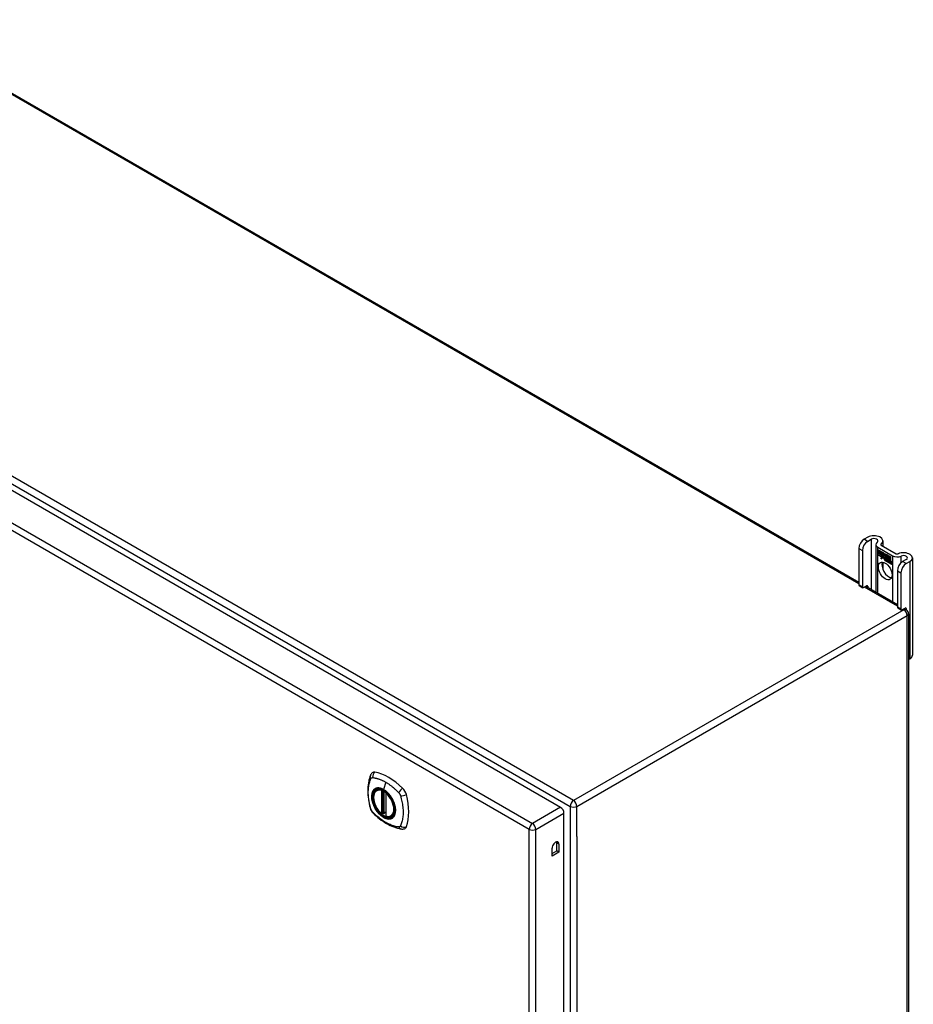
# Model space of a CAD drawing. Header units: inches. Extents: x 19 to 446, y 48 to 210.
# Tile 29 of 30: x 427 to 446, y 166 to 187. Entities that reach past the tile are written whole.
import ezdxf

# ---------------------------------------------------------------- set-up
doc = ezdxf.new("R2010")
doc.units = ezdxf.units.IN
doc.header["$MEASUREMENT"] = 0
doc.layers.add('Visible Edges(ANSI)', color=7, linetype='Continuous', lineweight=25)
doc.layers.add('Visible Tangent Edges(ANSI)', color=7, linetype='Continuous', lineweight=25)

msp = doc.modelspace()

# ---------------------------------------------------------------- linework, layer by layer
at = {"layer": 'Visible Edges(ANSI)'}
for p, q in [((416.057, 191.378), (444.622, 174.886)), ((408.945, 187.15), (438.364, 170.165)), ((444.808, 175.831), (444.733, 175.787)), ((444.807, 175.744), (444.882, 175.788)), ((444.622, 175.596), (444.622, 174.83)), ((444.98, 175.679), (444.98, 174.68)), ((445.019, 175.623), (445.332, 175.442)), ((445.023, 175.569), (445.024, 175.57)), ((445.023, 175.57), (445.141, 175.502)), ((445.023, 175.538), (445.023, 175.57)), ((445.023, 175.569), (445.023, 175.538)), ((445.141, 175.502), (445.023, 175.569)), ((445.094, 175.666), (445.406, 175.485)), ((445.128, 175.754), (445.128, 175.646)), ((444.697, 175.553), (444.697, 174.787)), ((445.023, 175.538), (445.11, 175.488)), ((445.023, 175.538), (445.023, 175.538)), ((445.11, 175.487), (445.023, 175.538)), ((445.023, 175.532), (445.024, 175.533)), ((445.023, 175.501), (445.023, 175.533)), ((445.023, 175.533), (445.11, 175.483)), ((445.023, 175.532), (445.023, 175.501)), ((445.11, 175.483), (445.023, 175.532)), ((445.023, 175.501), (445.11, 175.451)), ((445.023, 175.501), (445.023, 175.501)), ((445.11, 175.45), (445.023, 175.501)), ((445.023, 175.496), (445.11, 175.446)), ((445.023, 175.463), (445.023, 175.496)), ((445.023, 175.495), (445.024, 175.495)), ((445.11, 175.445), (445.023, 175.495)), ((445.023, 175.495), (445.023, 175.464)), ((445.023, 175.464), (445.11, 175.414)), ((445.023, 175.463), (445.023, 175.464)), ((445.109, 175.414), (445.023, 175.463)), ((445.087, 175.378), (445.109, 175.414)), ((445.125, 175.402), (445.087, 175.378)), ((445.089, 175.38), (445.088, 175.379)), ((445.11, 175.414), (445.089, 175.38)), ((445.089, 175.38), (445.126, 175.404)), ((445.089, 175.38), (445.09, 175.381)), ((445.09, 175.381), (445.126, 175.404)), ((445.109, 175.414), (445.109, 175.414)), ((445.11, 175.488), (445.11, 175.516)), ((445.11, 175.516), (445.113, 175.515)), ((445.11, 175.515), (445.111, 175.516)), ((445.11, 175.515), (445.11, 175.487)), ((445.113, 175.514), (445.11, 175.515)), ((445.11, 175.488), (445.11, 175.488)), ((445.11, 175.483), (445.11, 175.483)), ((445.11, 175.451), (445.11, 175.483)), ((445.11, 175.483), (445.11, 175.45)), ((445.11, 175.451), (445.11, 175.451)), ((445.11, 175.445), (445.11, 175.446)), ((445.11, 175.446), (445.11, 175.417)), ((445.11, 175.417), (445.11, 175.445)), ((445.11, 175.417), (445.11, 175.417)), ((445.111, 175.416), (445.11, 175.417)), ((445.11, 175.417), (445.111, 175.417)), ((445.111, 175.417), (445.124, 175.438)), ((445.123, 175.437), (445.111, 175.416)), ((445.111, 175.417), (445.112, 175.418)), ((445.112, 175.418), (445.112, 175.418)), ((445.113, 175.515), (445.143, 175.445)), ((445.113, 175.514), (445.113, 175.514)), ((445.143, 175.446), (445.113, 175.514)), ((445.123, 175.437), (445.124, 175.437)), ((445.125, 175.426), (445.123, 175.437)), ((445.124, 175.438), (445.125, 175.427)), ((445.124, 175.437), (445.124, 175.437)), ((445.125, 175.427), (445.143, 175.446)), ((445.143, 175.445), (445.125, 175.426)), ((445.125, 175.427), (445.127, 175.428)), ((445.125, 175.402), (445.126, 175.403)), ((445.127, 175.387), (445.125, 175.402)), ((445.126, 175.427), (445.126, 175.428)), ((445.126, 175.404), (445.128, 175.388)), ((445.143, 175.446), (445.127, 175.428)), ((445.155, 175.416), (445.127, 175.387)), ((445.128, 175.388), (445.155, 175.417)), ((445.128, 175.388), (445.129, 175.389)), ((445.128, 175.389), (445.129, 175.388)), ((445.129, 175.389), (445.155, 175.417)), ((445.141, 175.502), (445.141, 175.502)), ((445.157, 175.465), (445.141, 175.502)), ((445.141, 175.502), (445.157, 175.466)), ((445.143, 175.446), (445.143, 175.446)), ((445.155, 175.417), (445.161, 175.401)), ((445.155, 175.416), (445.155, 175.416)), ((445.161, 175.401), (445.155, 175.416)), ((445.157, 175.466), (445.169, 175.486)), ((445.169, 175.485), (445.157, 175.465)), ((445.157, 175.466), (445.158, 175.467)), ((445.158, 175.467), (445.158, 175.467)), ((445.161, 175.401), (445.163, 175.401)), ((445.162, 175.402), (445.163, 175.401)), ((445.163, 175.396), (445.164, 175.397)), ((445.164, 175.373), (445.196, 175.354)), ((445.164, 175.372), (445.165, 175.372)), ((445.197, 175.353), (445.164, 175.372)), ((445.165, 175.38), (445.166, 175.38)), ((445.187, 175.367), (445.165, 175.38)), ((445.166, 175.38), (445.187, 175.368)), ((445.169, 175.485), (445.17, 175.486)), ((445.169, 175.486), (445.228, 175.452)), ((445.17, 175.486), (445.169, 175.485)), ((445.228, 175.452), (445.169, 175.485)), ((445.169, 175.435), (445.199, 175.465)), ((445.2, 175.464), (445.169, 175.435)), ((445.169, 175.435), (445.17, 175.436)), ((445.186, 175.395), (445.169, 175.435)), ((445.169, 175.435), (445.188, 175.394)), ((445.17, 175.436), (445.2, 175.464)), ((445.17, 175.435), (445.17, 175.436)), ((445.17, 175.388), (445.171, 175.389)), ((445.185, 175.391), (445.186, 175.392)), ((445.186, 175.395), (445.187, 175.395)), ((445.187, 175.368), (445.188, 175.369)), ((445.188, 175.369), (445.188, 175.368)), ((445.199, 175.465), (445.202, 175.463)), ((445.2, 175.464), (445.2, 175.464)), ((445.202, 175.463), (445.2, 175.464)), ((445.202, 175.463), (445.202, 175.385)), ((445.202, 175.463), (445.202, 175.463)), ((445.202, 175.385), (445.202, 175.463)), ((445.202, 175.385), (445.222, 175.374)), ((445.202, 175.385), (445.202, 175.385)), ((445.222, 175.373), (445.202, 175.385)), ((445.217, 175.345), (445.205, 175.38)), ((445.205, 175.38), (445.219, 175.372)), ((445.206, 175.379), (445.218, 175.345)), ((445.206, 175.379), (445.206, 175.379)), ((445.219, 175.371), (445.206, 175.379)), ((445.219, 175.372), (445.226, 175.349)), ((445.219, 175.371), (445.219, 175.371)), ((445.226, 175.348), (445.219, 175.371)), ((445.222, 175.374), (445.228, 175.355)), ((445.222, 175.373), (445.222, 175.373)), ((445.228, 175.351), (445.222, 175.373)), ((445.228, 175.452), (445.228, 175.452)), ((445.228, 175.355), (445.228, 175.452)), ((445.228, 175.452), (445.228, 175.351)), ((445.232, 175.357), (445.232, 175.45)), ((445.232, 175.45), (445.258, 175.435)), ((445.232, 175.449), (445.232, 175.358)), ((445.232, 175.449), (445.233, 175.449)), ((445.258, 175.434), (445.232, 175.449)), ((445.232, 175.358), (445.238, 175.364)), ((445.239, 175.363), (445.232, 175.357)), ((445.234, 175.359), (445.239, 175.364)), ((445.238, 175.364), (445.258, 175.353)), ((445.239, 175.363), (445.239, 175.364)), ((445.258, 175.352), (445.239, 175.363)), ((445.258, 175.434), (445.258, 175.435)), ((445.258, 175.435), (445.258, 175.352)), ((445.258, 175.353), (445.258, 175.434)), ((445.262, 175.432), (445.262, 175.35)), ((445.262, 175.432), (445.263, 175.432)), ((445.288, 175.417), (445.262, 175.432)), ((445.262, 175.35), (445.262, 175.432)), ((445.262, 175.432), (445.288, 175.417)), ((445.288, 175.417), (445.288, 175.417)), ((445.288, 175.337), (445.288, 175.417)), ((445.288, 175.417), (445.288, 175.336)), ((445.618, 175.363), (445.542, 175.32)), ((445.747, 175.397), (445.747, 173.356)), ((445.128, 175.308), (445.128, 175.15)), ((445.19, 175.344), (445.191, 175.344)), ((445.19, 175.336), (445.19, 175.344)), ((445.19, 175.336), (445.191, 175.336)), ((445.191, 175.344), (445.191, 175.335)), ((445.196, 175.354), (445.197, 175.355)), ((445.196, 175.33), (445.217, 175.345)), ((445.196, 175.33), (445.197, 175.33)), ((445.21, 175.321), (445.196, 175.33)), ((445.197, 175.354), (445.197, 175.354)), ((445.218, 175.346), (445.197, 175.33)), ((445.218, 175.345), (445.197, 175.329)), ((445.197, 175.33), (445.197, 175.33)), ((445.197, 175.329), (445.21, 175.322)), ((445.21, 175.322), (445.222, 175.335)), ((445.222, 175.334), (445.21, 175.321)), ((445.21, 175.322), (445.211, 175.323)), ((445.21, 175.323), (445.211, 175.322)), ((445.211, 175.323), (445.222, 175.335)), ((445.217, 175.345), (445.218, 175.346)), ((445.222, 175.335), (445.224, 175.333)), ((445.222, 175.334), (445.222, 175.335)), ((445.224, 175.333), (445.222, 175.334)), ((445.224, 175.333), (445.231, 175.31)), ((445.224, 175.333), (445.224, 175.333)), ((445.231, 175.309), (445.224, 175.333)), ((445.226, 175.348), (445.226, 175.349)), ((445.226, 175.349), (445.228, 175.348)), ((445.228, 175.347), (445.226, 175.348)), ((445.228, 175.348), (445.24, 175.36)), ((445.24, 175.359), (445.228, 175.347)), ((445.228, 175.355), (445.228, 175.355)), ((445.228, 175.348), (445.23, 175.349)), ((445.229, 175.348), (445.229, 175.348)), ((445.24, 175.359), (445.23, 175.349)), ((445.231, 175.31), (445.244, 175.302)), ((445.231, 175.309), (445.231, 175.31)), ((445.245, 175.301), (445.231, 175.309)), ((445.232, 175.358), (445.234, 175.359)), ((445.232, 175.337), (445.253, 175.351)), ((445.232, 175.337), (445.234, 175.338)), ((445.244, 175.302), (445.232, 175.337)), ((445.233, 175.359), (445.233, 175.358)), ((445.254, 175.351), (445.233, 175.337)), ((445.233, 175.337), (445.245, 175.301)), ((445.234, 175.338), (445.254, 175.352)), ((445.234, 175.337), (445.234, 175.338)), ((445.24, 175.36), (445.254, 175.351)), ((445.24, 175.359), (445.241, 175.359)), ((445.253, 175.351), (445.24, 175.359)), ((445.244, 175.302), (445.244, 175.302)), ((445.251, 175.298), (445.259, 175.348)), ((445.251, 175.298), (445.252, 175.298)), ((445.263, 175.291), (445.251, 175.298)), ((445.26, 175.348), (445.252, 175.298)), ((445.252, 175.298), (445.262, 175.292)), ((445.253, 175.351), (445.254, 175.352)), ((445.258, 175.353), (445.258, 175.353)), ((445.259, 175.348), (445.27, 175.343)), ((445.26, 175.348), (445.26, 175.348)), ((445.269, 175.342), (445.26, 175.348)), ((445.262, 175.35), (445.273, 175.344)), ((445.262, 175.35), (445.262, 175.35)), ((445.273, 175.344), (445.262, 175.35)), ((445.262, 175.292), (445.266, 175.312)), ((445.262, 175.292), (445.263, 175.292)), ((445.266, 175.312), (445.263, 175.291)), ((445.268, 175.333), (445.269, 175.342)), ((445.268, 175.333), (445.269, 175.333)), ((445.272, 175.331), (445.268, 175.333)), ((445.269, 175.342), (445.269, 175.343)), ((445.27, 175.343), (445.269, 175.333)), ((445.269, 175.333), (445.271, 175.332)), ((445.271, 175.332), (445.273, 175.333)), ((445.272, 175.338), (445.273, 175.344)), ((445.273, 175.332), (445.272, 175.332)), ((445.273, 175.344), (445.273, 175.339)), ((445.273, 175.344), (445.273, 175.344)), ((445.273, 175.338), (445.274, 175.339)), ((445.273, 175.327), (445.275, 175.328)), ((445.274, 175.339), (445.274, 175.338)), ((445.275, 175.334), (445.276, 175.334)), ((445.281, 175.28), (445.286, 175.312)), ((445.281, 175.28), (445.282, 175.281)), ((445.293, 175.274), (445.281, 175.28)), ((445.287, 175.312), (445.282, 175.281)), ((445.282, 175.281), (445.292, 175.274)), ((445.288, 175.337), (445.288, 175.337)), ((445.292, 175.274), (445.296, 175.295)), ((445.292, 175.274), (445.293, 175.275)), ((445.296, 175.294), (445.293, 175.274)), ((445.296, 175.295), (445.296, 175.295)), ((445.299, 175.313), (445.3, 175.314)), ((445.301, 175.309), (445.303, 175.31)), ((445.303, 175.317), (445.305, 175.318)), ((445.303, 175.31), (445.305, 175.311)), ((445.317, 175.295), (445.311, 175.263)), ((445.311, 175.263), (445.316, 175.295)), ((445.311, 175.263), (445.311, 175.264)), ((445.311, 175.263), (445.322, 175.257)), ((445.322, 175.256), (445.311, 175.263)), ((445.322, 175.257), (445.328, 175.288)), ((445.328, 175.288), (445.322, 175.256)), ((445.322, 175.257), (445.323, 175.258)), ((445.617, 175.277), (445.692, 175.32)), ((445.432, 175.129), (445.432, 174.363)), ((445.506, 175.086), (445.506, 174.32)), ((444.629, 174.816), (444.703, 174.773)), ((444.719, 174.775), (444.786, 174.814)), ((444.767, 174.803), (445.432, 174.419)), ((444.808, 174.801), (444.808, 174.779)), ((445.439, 174.349), (445.513, 174.306)), ((445.528, 174.307), (445.596, 174.346)), ((445.577, 174.335), (445.616, 174.313)), ((445.618, 174.334), (445.618, 174.312)), ((445.665, 174.227), (445.665, 149.894)), ((445.665, 173.264), (445.692, 173.279)), ((434.503, 170.524), (434.514, 170.53)), ((434.698, 170.463), (434.698, 169.985)), ((434.629, 170.04), (434.616, 170.032)), ((434.644, 170.038), (434.642, 170.039)), ((434.698, 170.061), (434.657, 170.037)), ((438.434, 145.873), (438.434, 170.044)), ((434.816, 169.982), (434.827, 169.988)), ((438.281, 169.253), (438.281, 169.419)), ((438.329, 169.391), (438.329, 169.225)), ((438.186, 169.142), (438.186, 169.308)), ((438.186, 169.197), (438.281, 169.253)), ((438.329, 169.225), (438.186, 169.142)), ((438.329, 169.225), (438.281, 169.253))]:
    msp.add_line(p, q, dxfattribs=at)
at = {"layer": 'Visible Edges(ANSI)', "flags": 128}
for points in [[(434.37, 170.833), (434.362, 170.812), (434.356, 170.792), (434.35, 170.773), (434.345, 170.755), (434.341, 170.736), (434.337, 170.717), (434.33, 170.677), (434.324, 170.636), (434.32, 170.595), (434.318, 170.552), (434.317, 170.509), (434.318, 170.466), (434.32, 170.422), (434.324, 170.377), (434.329, 170.333), (434.336, 170.287), (434.345, 170.242), (434.354, 170.196), (434.36, 170.173), (434.363, 170.161), (434.366, 170.147)], [(434.408, 170.889), (434.395, 170.876), (434.384, 170.862), (434.376, 170.847), (434.37, 170.833)], [(434.602, 170.034), (434.588, 170.046), (434.574, 170.06), (434.561, 170.074), (434.548, 170.089), (434.536, 170.105), (434.524, 170.121), (434.512, 170.138), (434.502, 170.155), (434.492, 170.173), (434.482, 170.191), (434.474, 170.209), (434.466, 170.228), (434.459, 170.246), (434.453, 170.265), (434.448, 170.284), (434.443, 170.302), (434.44, 170.32), (434.437, 170.338), (434.436, 170.356), (434.435, 170.373), (434.435, 170.39), (434.437, 170.406), (434.439, 170.422), (434.442, 170.437), (434.447, 170.451), (434.452, 170.464), (434.458, 170.477), (434.465, 170.488), (434.474, 170.499), (434.483, 170.508), (434.493, 170.517), (434.503, 170.524)], [(434.756, 170.444), (434.775, 170.421), (434.793, 170.398), (434.809, 170.373), (434.825, 170.348), (434.839, 170.321), (434.852, 170.295), (434.863, 170.268), (434.873, 170.24)], [(434.366, 170.147), (434.371, 170.134), (434.376, 170.121), (434.382, 170.108), (434.388, 170.096), (434.396, 170.084), (434.404, 170.073), (434.413, 170.062), (434.422, 170.051)], [(434.422, 170.051), (434.432, 170.041), (434.441, 170.032), (434.459, 170.016), (434.493, 169.985), (434.528, 169.955), (434.564, 169.926), (434.6, 169.899), (434.637, 169.873), (434.674, 169.849), (434.711, 169.827), (434.749, 169.806), (434.786, 169.787), (434.824, 169.77), (434.862, 169.754), (434.901, 169.741), (434.939, 169.729), (434.977, 169.719), (434.996, 169.715), (435.006, 169.713), (435.017, 169.711)], [(434.642, 170.039), (434.64, 170.041), (434.636, 170.042), (434.632, 170.042), (434.629, 170.04)], [(434.816, 169.982), (434.804, 169.976), (434.792, 169.971), (434.779, 169.968), (434.765, 169.966), (434.751, 169.966), (434.736, 169.967), (434.722, 169.97), (434.707, 169.973)], [(435.017, 169.711), (435.033, 169.709), (435.049, 169.709), (435.067, 169.711), (435.085, 169.716)]]:
    msp.add_lwpolyline(points, dxfattribs=at)
at = {"layer": 'Visible Edges(ANSI)'}
for centre, radius, start, end in [((445.566, 174.227), 0.099, 0, 60), ((434.71, 170.463), 0.0118, 137.3656, 180), ((434.61, 170.043), 0.0118, 229.389, 300), ((434.651, 170.047), 0.0118, 232.1717, 300), ((434.71, 169.985), 0.0118, 180, 253.4446)]:
    msp.add_arc(centre, radius, start, end, dxfattribs=at)
for centre, major_axis, start_param, end_param in [((444.733, 175.66), (-0.078, -0.135), 3.926991, 5.497787), ((444.941, 175.754), (0.188, 0), 5.640144, 8.63938), ((444.941, 175.754), (0.0825, 0), 5.640144, 8.63938), ((444.807, 175.617), (0.078, 0.135), 0.785398, 2.356194), ((445.116, 175.679), (-0.136, 0), 5.640144, 7.068583), ((445.116, 175.679), (-0.031, 0), 5.640144, 7.068583), ((445.187, 175.354), (-0.0249, 0.0431), 6.268672, 7.008625), ((445.169, 175.365), (0.012, -0.0207), 3.867033, 5.35049), ((445.169, 175.365), (-0.0123, 0.0214), 0.72544, 2.208898), ((445.187, 175.354), (-0.0245, 0.0424), 6.268672, 7.008625), ((445.189, 175.355), (-0.0249, 0.0431), 0.028947, 0.295885), ((445.181, 175.364), (-0.021, 0.0364), 5.317289, 6.229324), ((445.181, 175.364), (-0.0206, 0.0357), 5.272274, 6.251395), ((445.172, 175.364), (-0.0064, 0.011), 0.453624, 1.914249), ((445.182, 175.365), (-0.0206, 0.0357), 6.047724, 6.251395), ((445.181, 175.364), (-0.0183, 0.0317), 5.329545, 6.268672), ((445.181, 175.364), (-0.0187, 0.0323), 5.330385, 6.268672), ((445.172, 175.364), (0.006, -0.0104), 3.639467, 5.055842), ((445.182, 175.365), (-0.0183, 0.0317), 6.051884, 6.268672), ((445.189, 175.355), (-0.0245, 0.0424), 6.268672, 6.283185), ((445.18, 175.37), (-0.0109, 0.0188), 5.836026, 6.985262), ((445.18, 175.37), (-0.0105, 0.0182), 5.836026, 6.946368), ((445.182, 175.37), (-0.0109, 0.0188), 0.065067, 0.331662), ((445.182, 175.37), (-0.0105, 0.0182), 6.079217, 6.283185), ((445.179, 175.376), (-0.0068, 0.0119), 4.819991, 5.836026), ((445.179, 175.376), (0.0072, -0.0125), 1.678399, 2.694434), ((445.184, 175.377), (0.0095, -0.0165), 1.201563, 2.270327), ((445.184, 175.377), (-0.0091, 0.0158), 4.343155, 5.413588), ((445.179, 175.377), (0.0063, -0.011), 0.251695, 1.678399), ((445.179, 175.377), (0.006, -0.0103), 0.287189, 1.678399), ((445.174, 175.378), (0.0172, -0.0299), 0.38335, 1.201563), ((445.174, 175.378), (0.0176, -0.0305), 0.369234, 1.201563), ((445.428, 175.498), (-0.136, 0), 0.785398, 2.213838), ((445.428, 175.498), (0.031, 0), 3.926991, 5.35543), ((445.559, 175.397), (0.187, 0), 5.497787, 8.497023), ((445.559, 175.397), (0.0825, 0), 5.497787, 8.497023), ((445.25, 175.167), (-0.101, 0.176), 0.374433, 2.76716), ((445.175, 175.403), (0.0376, -0.0651), 5.35049, 5.792995), ((445.175, 175.403), (-0.0379, 0.0657), 2.208898, 2.658734), ((445.18, 175.379), (0.0192, -0.0332), 5.055842, 5.891549), ((445.18, 175.379), (-0.0196, 0.0339), 1.914249, 2.72139), ((445.307, 175.28), (-0.0294, 0.051), 0.219898, 0.610865), ((445.307, 175.28), (-0.0291, 0.0503), 0.219898, 0.610865), ((445.289, 175.308), (-0.015, 0.026), 5.48867, 6.499805), ((445.281, 175.313), (-0.0083, 0.0143), 5.603031, 6.503084), ((445.308, 175.281), (-0.0294, 0.051), 0.219898, 0.291612), ((445.288, 175.312), (-0.015, 0.026), 5.47676, 6.310847), ((445.289, 175.308), (-0.0146, 0.0253), 5.48867, 6.513784), ((445.281, 175.313), (-0.0079, 0.0136), 5.603031, 6.503084), ((445.288, 175.312), (-0.0154, 0.0266), 5.501665, 6.243634), ((445.291, 175.309), (-0.015, 0.026), 0.047158, 0.216619), ((445.283, 175.314), (-0.0083, 0.0143), 0.085815, 0.219898), ((445.289, 175.313), (-0.015, 0.026), 6.059998, 6.283185), ((445.283, 175.314), (-0.0079, 0.0136), 6.100483, 6.283185), ((445.291, 175.309), (-0.0146, 0.0253), 6.06115, 6.283185), ((445.281, 175.32), (0.00412, -0.00714), 1.196548, 2.461438), ((445.281, 175.32), (-0.00375, 0.0065), 4.33814, 5.603031), ((445.276, 175.321), (0.0081, -0.014), 0.610865, 1.196548), ((445.276, 175.321), (-0.0077, 0.0133), 3.752458, 4.33814), ((445.289, 175.322), (0.0063, -0.011), 1.081978, 2.347078), ((445.289, 175.322), (-0.006, 0.0103), 4.223571, 5.48867), ((445.337, 175.263), (-0.0294, 0.051), 0.236534, 0.625184), ((445.337, 175.263), (-0.0291, 0.0503), 0.236639, 0.625276), ((445.274, 175.326), (-0.0176, 0.0305), 3.88819, 4.223571), ((445.318, 175.291), (-0.015, 0.0259), 5.492181, 6.733718), ((445.274, 175.326), (0.018, -0.0312), 0.848525, 1.081978), ((445.318, 175.291), (-0.0153, 0.0266), 5.492181, 6.613939), ((445.275, 175.327), (-0.0176, 0.0305), 3.959823, 3.971212), ((445.32, 175.292), (-0.0153, 0.0266), 0.046088, 0.313087), ((445.311, 175.296), (-0.0082, 0.0143), 5.604299, 6.503622), ((445.338, 175.264), (-0.0294, 0.051), 0.236534, 0.291612), ((445.311, 175.296), (-0.0079, 0.0136), 5.604299, 6.503242), ((445.312, 175.297), (-0.0082, 0.0143), 0.085815, 0.220437), ((445.32, 175.292), (-0.015, 0.0259), 6.060079, 6.283185), ((445.312, 175.297), (-0.0079, 0.0136), 6.100483, 6.283185), ((445.31, 175.303), (0.00412, -0.00714), 1.196401, 2.462706), ((445.31, 175.303), (-0.00375, 0.0065), 4.337994, 5.604299), ((445.305, 175.304), (-0.0077, 0.0133), 3.752322, 4.337994), ((445.305, 175.304), (0.0081, -0.014), 0.610998, 1.196401), ((445.319, 175.305), (0.0066, -0.0114), 1.107844, 2.350588), ((445.319, 175.305), (-0.0062, 0.0107), 4.249437, 5.492181), ((445.303, 175.308), (-0.0176, 0.0305), 3.735005, 4.249437), ((445.303, 175.308), (0.018, -0.0312), 0.593412, 1.107844), ((445.542, 175.192), (-0.078, -0.135), 3.926991, 5.497787), ((445.617, 175.15), (0.078, 0.135), 0.785398, 2.356194), ((444.644, 174.843), (-0.0155, -0.0268), 5.497787, 6.283185), ((444.719, 174.8), (-0.0155, -0.0268), 5.497787, 7.068583), ((444.786, 174.788), (0.0155, 0.0268), 5.497787, 7.068583), ((445.454, 174.376), (-0.0155, -0.0268), 5.497787, 6.283185), ((445.596, 174.321), (0.0155, 0.0268), 5.497787, 7.068583), ((445.528, 174.333), (-0.0155, -0.0268), 5.497787, 7.068583), ((445.559, 173.356), (0.187, 0), 5.497787, 6.283185), ((434.507, 170.743), (-0.089, 0.153), 5.825423, 6.408181), ((434.757, 169.746), (-0.64, 1.108), 5.170151, 5.825423), ((434.653, 170.249), (0.157, -0.273), 2.363977, 7.060801), ((435.008, 170.454), (0.089, -0.153), 1.113034, 2.028558), ((434.27, 170.59), (-0.64, 1.108), 3.599355, 4.254627), ((438.364, 170.084), (-0.0495, 0.0857), 3.926991, 5.497787), ((435.008, 169.875), (0.089, -0.153), 6.158189, 6.740947), ((438.257, 169.35), (0.0508, 0.0879), 5.497787, 8.63938), ((438.209, 169.377), (0.0508, 0.0879), 5.497787, 5.789668)]:
    msp.add_ellipse(centre, major_axis=major_axis, ratio=0.57735, start_param=start_param, end_param=end_param, dxfattribs=at)
for centre, major_axis in [((445.176, 175.124), (-0.102, 0.176)), ((434.649, 170.247), (-0.16, 0.277))]:
    msp.add_ellipse(centre, major_axis=major_axis, ratio=0.57735, dxfattribs=at)
at = {"layer": 'Visible Tangent Edges(ANSI)'}
for p, q in [((444.622, 174.853), (416.008, 191.374)), ((438.635, 170.306), (409.077, 187.372)), ((409.007, 187.251), (438.565, 170.185)), ((408.355, 186.809), (437.774, 169.824)), ((437.704, 169.703), (408.285, 186.688)), ((444.807, 175.744), (444.733, 175.787)), ((444.882, 175.788), (444.882, 174.736)), ((444.622, 175.596), (444.697, 175.553)), ((445.019, 174.657), (445.019, 175.623)), ((445.091, 175.668), (445.091, 175.689)), ((445.152, 175.376), (445.153, 175.377)), ((445.163, 175.396), (445.164, 175.397)), ((445.175, 175.389), (445.176, 175.389)), ((445.185, 175.381), (445.185, 175.382)), ((445.196, 175.376), (445.197, 175.377)), ((445.332, 175.442), (445.332, 174.477)), ((445.51, 175.295), (445.51, 175.435)), ((445.167, 175.347), (445.167, 175.347)), ((445.169, 175.357), (445.169, 175.357)), ((445.266, 175.312), (445.266, 175.313)), ((445.271, 175.326), (445.273, 175.327)), ((445.28, 175.327), (445.281, 175.327)), ((445.286, 175.32), (445.286, 175.32)), ((445.286, 175.312), (445.287, 175.313)), ((445.289, 175.332), (445.29, 175.332)), ((445.297, 175.32), (445.298, 175.321)), ((445.31, 175.31), (445.31, 175.31)), ((445.315, 175.303), (445.316, 175.303)), ((445.316, 175.295), (445.317, 175.296)), ((445.319, 175.315), (445.319, 175.315)), ((445.327, 175.303), (445.327, 175.304)), ((445.328, 175.288), (445.328, 175.289)), ((445.617, 175.277), (445.542, 175.32)), ((445.692, 175.32), (445.692, 173.279)), ((445.432, 175.129), (445.506, 175.086)), ((444.697, 174.787), (444.622, 174.83)), ((445.432, 174.385), (444.738, 174.786)), ((444.786, 174.814), (444.808, 174.801)), ((445.506, 174.32), (445.432, 174.363)), ((445.596, 174.346), (445.618, 174.334)), ((445.566, 174.308), (438.635, 170.306)), ((438.705, 170.185), (445.636, 174.187)), ((445.566, 174.308), (445.548, 174.319)), ((445.636, 149.854), (445.636, 174.187)), ((434.692, 170.693), (434.648, 170.537)), ((434.601, 170.516), (434.601, 170.038)), ((434.618, 170.516), (434.625, 170.52)), ((434.618, 170.038), (434.618, 170.516)), ((434.629, 170.518), (434.629, 170.044)), ((434.645, 170.045), (434.645, 170.51)), ((434.66, 170.042), (434.66, 170.501)), ((434.702, 169.98), (434.702, 170.458)), ((434.629, 170.044), (434.618, 170.038)), ((434.698, 170.065), (434.66, 170.042)), ((438.364, 170.165), (437.774, 169.824)), ((437.844, 169.703), (438.434, 170.044)), ((438.565, 170.185), (438.565, 145.852)), ((438.705, 169.552), (438.705, 170.185)), ((437.704, 145.436), (437.704, 169.703)), ((437.844, 145.436), (437.844, 169.703)), ((438.329, 169.391), (438.281, 169.419)), ((438.705, 169.552), (438.705, 146.485))]:
    msp.add_line(p, q, dxfattribs=at)
at = {"layer": 'Visible Tangent Edges(ANSI)', "flags": 128}
for points in [[(434.38, 170.133), (434.37, 170.166), (434.363, 170.196), (434.356, 170.225), (434.35, 170.255), (434.345, 170.284), (434.34, 170.313), (434.336, 170.342), (434.333, 170.371), (434.33, 170.399), (434.328, 170.427), (434.327, 170.455), (434.327, 170.482), (434.327, 170.509), (434.328, 170.535), (434.33, 170.561), (434.333, 170.586), (434.336, 170.61), (434.34, 170.635), (434.345, 170.658), (434.35, 170.681), (434.356, 170.703), (434.363, 170.725), (434.37, 170.746), (434.38, 170.768)], [(434.38, 170.768), (434.38, 170.768), (434.381, 170.769), (434.381, 170.77), (434.382, 170.771), (434.382, 170.772), (434.383, 170.772), (434.384, 170.773), (434.384, 170.774), (434.385, 170.775), (434.385, 170.775), (434.386, 170.776), (434.387, 170.777), (434.387, 170.778), (434.388, 170.778), (434.389, 170.779), (434.389, 170.779), (434.39, 170.78), (434.391, 170.781), (434.391, 170.781), (434.392, 170.782), (434.393, 170.782), (434.394, 170.783), (434.394, 170.783), (434.395, 170.784)], [(434.395, 170.784), (434.396, 170.784), (434.397, 170.784), (434.397, 170.785), (434.398, 170.785), (434.399, 170.786), (434.4, 170.786), (434.401, 170.786), (434.402, 170.787), (434.402, 170.787), (434.403, 170.787), (434.404, 170.787), (434.405, 170.787), (434.406, 170.788), (434.407, 170.788), (434.408, 170.788), (434.409, 170.788), (434.41, 170.788), (434.41, 170.788), (434.411, 170.788), (434.412, 170.788), (434.413, 170.789), (434.414, 170.789), (434.415, 170.789), (434.416, 170.788)], [(434.416, 170.788), (434.429, 170.788), (434.44, 170.786), (434.451, 170.784), (434.462, 170.782), (434.473, 170.78), (434.484, 170.777), (434.496, 170.774), (434.507, 170.771), (434.518, 170.768), (434.53, 170.765), (434.541, 170.761), (434.553, 170.757), (434.564, 170.753), (434.576, 170.749), (434.587, 170.744), (434.599, 170.74), (434.61, 170.735), (434.622, 170.729), (434.634, 170.724), (434.645, 170.718), (434.657, 170.712), (434.669, 170.706), (434.68, 170.7), (434.692, 170.693)], [(434.692, 170.693), (434.704, 170.686), (434.715, 170.679), (434.727, 170.672), (434.739, 170.664), (434.75, 170.657), (434.762, 170.649), (434.774, 170.64), (434.785, 170.632), (434.797, 170.624), (434.808, 170.615), (434.819, 170.606), (434.831, 170.597), (434.842, 170.587), (434.853, 170.578), (434.865, 170.568), (434.876, 170.558), (434.887, 170.548), (434.898, 170.538), (434.909, 170.528), (434.92, 170.518), (434.931, 170.507), (434.942, 170.496), (434.953, 170.485), (434.966, 170.471)], [(434.454, 170.544), (434.445, 170.536), (434.437, 170.527), (434.429, 170.517), (434.422, 170.506), (434.416, 170.494), (434.411, 170.482), (434.406, 170.468), (434.403, 170.454), (434.4, 170.44), (434.398, 170.424), (434.396, 170.408), (434.396, 170.392), (434.396, 170.374), (434.398, 170.357), (434.4, 170.339), (434.403, 170.321), (434.406, 170.302), (434.411, 170.284), (434.416, 170.265), (434.422, 170.246), (434.429, 170.228), (434.437, 170.209), (434.445, 170.19), (434.454, 170.172)], [(434.873, 170.24), (434.891, 170.172), (434.898, 170.107), (434.893, 170.048), (434.876, 169.999), (434.85, 169.96), (434.814, 169.935), (434.771, 169.925), (434.721, 169.929), (434.669, 169.948), (434.616, 169.98), (434.564, 170.025), (434.515, 170.08), (434.474, 170.142), (434.44, 170.209), (434.416, 170.278), (434.402, 170.346), (434.4, 170.409), (434.409, 170.464), (434.43, 170.51), (434.46, 170.543), (434.499, 170.563), (434.545, 170.568), (434.596, 170.558), (434.649, 170.534)], [(434.487, 170.563), (434.486, 170.562), (434.484, 170.562), (434.483, 170.561), (434.481, 170.56), (434.48, 170.56), (434.478, 170.559), (434.477, 170.558), (434.475, 170.558), (434.474, 170.557), (434.472, 170.556), (434.471, 170.555), (434.47, 170.555), (434.468, 170.554), (434.467, 170.553), (434.465, 170.552), (434.464, 170.551), (434.463, 170.55), (434.461, 170.549), (434.46, 170.549), (434.459, 170.548), (434.458, 170.547), (434.456, 170.546), (434.455, 170.545), (434.454, 170.544)], [(434.648, 170.537), (434.641, 170.541), (434.634, 170.545), (434.626, 170.549), (434.619, 170.552), (434.612, 170.555), (434.605, 170.558), (434.598, 170.561), (434.59, 170.563), (434.583, 170.565), (434.576, 170.567), (434.569, 170.568), (434.563, 170.569), (434.556, 170.57), (434.549, 170.571), (434.542, 170.571), (434.536, 170.572), (434.529, 170.571), (434.523, 170.571), (434.517, 170.57), (434.51, 170.569), (434.504, 170.568), (434.498, 170.567), (434.493, 170.565), (434.487, 170.563)], [(434.809, 170.377), (434.803, 170.386), (434.797, 170.394), (434.792, 170.402), (434.785, 170.411), (434.779, 170.419), (434.773, 170.427), (434.767, 170.434), (434.76, 170.442), (434.754, 170.449), (434.747, 170.457), (434.74, 170.464), (434.734, 170.471), (434.727, 170.477), (434.72, 170.484), (434.713, 170.49), (434.706, 170.496), (434.699, 170.502), (434.692, 170.508), (434.684, 170.513), (434.677, 170.519), (434.67, 170.524), (434.663, 170.528), (434.655, 170.533), (434.648, 170.537)], [(434.649, 170.534), (434.653, 170.531), (434.658, 170.528), (434.662, 170.525), (434.667, 170.522), (434.672, 170.519), (434.676, 170.516), (434.681, 170.513), (434.685, 170.509), (434.69, 170.506), (434.695, 170.502), (434.699, 170.499), (434.704, 170.495), (434.708, 170.491), (434.713, 170.487), (434.717, 170.483), (434.722, 170.479), (434.726, 170.475), (434.73, 170.471), (434.735, 170.466), (434.739, 170.462), (434.743, 170.458), (434.748, 170.453), (434.752, 170.448), (434.756, 170.444)], [(434.966, 170.471), (434.968, 170.469), (434.97, 170.467), (434.972, 170.464), (434.974, 170.462), (434.975, 170.46), (434.977, 170.457), (434.979, 170.455), (434.981, 170.452), (434.982, 170.45), (434.984, 170.447), (434.986, 170.444), (434.987, 170.442), (434.989, 170.439), (434.99, 170.436), (434.992, 170.434), (434.993, 170.431), (434.994, 170.428), (434.996, 170.425), (434.997, 170.422), (434.998, 170.42), (434.999, 170.417), (435, 170.414), (435.001, 170.411), (435.002, 170.408)], [(435.002, 170.408), (435.012, 170.375), (435.019, 170.346), (435.026, 170.316), (435.033, 170.287), (435.038, 170.258), (435.043, 170.228), (435.048, 170.2), (435.051, 170.171), (435.054, 170.143), (435.056, 170.115), (435.057, 170.087), (435.057, 170.06), (435.057, 170.033), (435.056, 170.007), (435.054, 169.981), (435.051, 169.956), (435.048, 169.931), (435.043, 169.907), (435.038, 169.884), (435.033, 169.861), (435.026, 169.838), (435.019, 169.817), (435.012, 169.796), (435.002, 169.774)], [(434.842, 170.319), (434.841, 170.322), (434.84, 170.324), (434.838, 170.327), (434.837, 170.329), (434.836, 170.332), (434.834, 170.334), (434.833, 170.337), (434.832, 170.339), (434.83, 170.341), (434.829, 170.344), (434.828, 170.346), (434.826, 170.349), (434.825, 170.351), (434.823, 170.353), (434.822, 170.356), (434.821, 170.358), (434.819, 170.361), (434.818, 170.363), (434.816, 170.365), (434.815, 170.368), (434.813, 170.37), (434.812, 170.372), (434.81, 170.375), (434.809, 170.377)], [(434.842, 169.948), (434.851, 169.956), (434.859, 169.965), (434.867, 169.975), (434.874, 169.986), (434.88, 169.998), (434.885, 170.01), (434.89, 170.023), (434.894, 170.037), (434.897, 170.052), (434.899, 170.068), (434.9, 170.084), (434.901, 170.1), (434.9, 170.117), (434.899, 170.135), (434.897, 170.153), (434.894, 170.171), (434.89, 170.189), (434.885, 170.208), (434.88, 170.226), (434.874, 170.245), (434.867, 170.264), (434.859, 170.283), (434.851, 170.301), (434.842, 170.319)], [(434.416, 170.07), (434.414, 170.072), (434.412, 170.075), (434.411, 170.077), (434.409, 170.079), (434.407, 170.082), (434.405, 170.084), (434.403, 170.087), (434.402, 170.089), (434.4, 170.092), (434.398, 170.094), (434.397, 170.097), (434.395, 170.1), (434.394, 170.102), (434.392, 170.105), (434.391, 170.108), (434.389, 170.111), (434.388, 170.113), (434.387, 170.116), (434.385, 170.119), (434.384, 170.122), (434.383, 170.125), (434.382, 170.127), (434.381, 170.13), (434.38, 170.133)], [(434.966, 169.753), (434.942, 169.755), (434.92, 169.759), (434.898, 169.764), (434.876, 169.77), (434.854, 169.777), (434.831, 169.785), (434.808, 169.793), (434.785, 169.803), (434.762, 169.813), (434.739, 169.824), (434.716, 169.836), (434.692, 169.849), (434.669, 169.863), (434.646, 169.878), (434.622, 169.894), (434.599, 169.91), (434.576, 169.927), (434.553, 169.945), (434.53, 169.964), (434.507, 169.983), (434.484, 170.003), (434.462, 170.024), (434.44, 170.045), (434.416, 170.07)], [(434.454, 170.172), (434.455, 170.17), (434.456, 170.167), (434.458, 170.165), (434.459, 170.162), (434.46, 170.16), (434.461, 170.157), (434.463, 170.155), (434.464, 170.152), (434.465, 170.15), (434.467, 170.148), (434.468, 170.145), (434.47, 170.143), (434.471, 170.14), (434.472, 170.138), (434.474, 170.136), (434.475, 170.133), (434.477, 170.131), (434.478, 170.129), (434.48, 170.126), (434.481, 170.124), (434.483, 170.121), (434.484, 170.119), (434.486, 170.117), (434.487, 170.114)], [(434.487, 170.114), (434.498, 170.098), (434.51, 170.081), (434.523, 170.065), (434.536, 170.05), (434.549, 170.035), (434.563, 170.021), (434.576, 170.008), (434.591, 169.996), (434.605, 169.984), (434.619, 169.973), (434.634, 169.963), (434.648, 169.954), (434.663, 169.947), (434.677, 169.94), (434.692, 169.934), (434.706, 169.929), (434.72, 169.925), (434.734, 169.922), (434.747, 169.921), (434.761, 169.92), (434.773, 169.921), (434.786, 169.922), (434.797, 169.925), (434.809, 169.929)], [(434.629, 170.044), (434.629, 170.044), (434.629, 170.044), (434.629, 170.044), (434.629, 170.044), (434.629, 170.044), (434.629, 170.044), (434.629, 170.044), (434.629, 170.044), (434.629, 170.044), (434.629, 170.044), (434.629, 170.044), (434.629, 170.044), (434.629, 170.043), (434.629, 170.043), (434.629, 170.043), (434.629, 170.043), (434.629, 170.043), (434.629, 170.043), (434.629, 170.043), (434.629, 170.043), (434.629, 170.043), (434.629, 170.043), (434.629, 170.043), (434.629, 170.043)], [(434.629, 170.043), (434.629, 170.043), (434.629, 170.042), (434.629, 170.042), (434.629, 170.042), (434.629, 170.042), (434.629, 170.042), (434.629, 170.041), (434.629, 170.041), (434.629, 170.041), (434.629, 170.041), (434.629, 170.041), (434.629, 170.041), (434.629, 170.041), (434.629, 170.041), (434.629, 170.041), (434.629, 170.041), (434.629, 170.04), (434.629, 170.04), (434.629, 170.04), (434.629, 170.04), (434.629, 170.04), (434.629, 170.04), (434.629, 170.04), (434.629, 170.04)], [(434.629, 170.04), (434.629, 170.04), (434.629, 170.04), (434.629, 170.04), (434.629, 170.04), (434.629, 170.04), (434.629, 170.04), (434.629, 170.04), (434.629, 170.04), (434.629, 170.04), (434.629, 170.04), (434.629, 170.04), (434.629, 170.04), (434.629, 170.04), (434.629, 170.04), (434.629, 170.04), (434.629, 170.04), (434.629, 170.04), (434.629, 170.04), (434.629, 170.04), (434.629, 170.04), (434.629, 170.04), (434.629, 170.04), (434.629, 170.04), (434.629, 170.04)], [(434.642, 170.039), (434.642, 170.039), (434.642, 170.039), (434.642, 170.039), (434.642, 170.039), (434.642, 170.039), (434.643, 170.039), (434.643, 170.039), (434.643, 170.039), (434.643, 170.039), (434.643, 170.039), (434.643, 170.039), (434.643, 170.039), (434.643, 170.039), (434.643, 170.039), (434.643, 170.039), (434.643, 170.039), (434.643, 170.039), (434.643, 170.039), (434.643, 170.039), (434.643, 170.039), (434.643, 170.039), (434.643, 170.039), (434.643, 170.039), (434.643, 170.039)], [(434.643, 170.039), (434.644, 170.039), (434.644, 170.039), (434.644, 170.039), (434.644, 170.039), (434.644, 170.039), (434.644, 170.039), (434.644, 170.039), (434.644, 170.039), (434.644, 170.039), (434.644, 170.04), (434.644, 170.04), (434.644, 170.04), (434.644, 170.04), (434.644, 170.04), (434.644, 170.04), (434.644, 170.04), (434.644, 170.041), (434.644, 170.041), (434.644, 170.041), (434.644, 170.041), (434.644, 170.041), (434.644, 170.041), (434.644, 170.042), (434.644, 170.042)], [(434.644, 170.042), (434.644, 170.042), (434.644, 170.042), (434.644, 170.042), (434.644, 170.042), (434.644, 170.042), (434.644, 170.043), (434.644, 170.043), (434.644, 170.043), (434.644, 170.043), (434.645, 170.043), (434.645, 170.043), (434.645, 170.043), (434.645, 170.044), (434.645, 170.044), (434.645, 170.044), (434.645, 170.044), (434.645, 170.044), (434.645, 170.044), (434.645, 170.044), (434.645, 170.045), (434.645, 170.045), (434.645, 170.045), (434.645, 170.045), (434.645, 170.045)], [(434.809, 169.929), (434.81, 169.929), (434.812, 169.93), (434.813, 169.93), (434.815, 169.931), (434.816, 169.932), (434.818, 169.932), (434.819, 169.933), (434.821, 169.934), (434.822, 169.935), (434.823, 169.935), (434.825, 169.936), (434.826, 169.937), (434.828, 169.938), (434.829, 169.939), (434.83, 169.939), (434.832, 169.94), (434.833, 169.941), (434.834, 169.942), (434.836, 169.943), (434.837, 169.944), (434.838, 169.945), (434.84, 169.946), (434.841, 169.947), (434.842, 169.948)], [(435.002, 169.774), (435.001, 169.772), (435, 169.77), (434.999, 169.769), (434.998, 169.767), (434.997, 169.766), (434.996, 169.765), (434.994, 169.763), (434.993, 169.762), (434.992, 169.761), (434.99, 169.76), (434.989, 169.759), (434.987, 169.758), (434.986, 169.757), (434.984, 169.756), (434.982, 169.756), (434.981, 169.755), (434.979, 169.754), (434.977, 169.754), (434.975, 169.754), (434.974, 169.753), (434.972, 169.753), (434.97, 169.753), (434.968, 169.753), (434.966, 169.753)]]:
    msp.add_lwpolyline(points, dxfattribs=at)
at = {"layer": 'Visible Tangent Edges(ANSI)'}
for centre, major_axis, ratio, start_param, end_param in [((445.566, 174.227), (0.0495, 0.0857), 0.57735, 0, 0.785398), ((445.566, 174.227), (0.0495, -0.0857), 0.57735, 0.785398, 2.356194), ((445.566, 174.227), (0.099, 0), 0.57735, 5.497787, 6.283185), ((434.48, 170.791), (-0.11, 0.042), 0.704518, 0, 0.765179), ((434.507, 170.807), (0.027, 0.115), 0.753705, 0.761071, 1.898341), ((434.652, 170.248), (-0.173, 0.3), 0.57735, 5.055237, 10.652726), ((434.651, 170.248), (-0.151, 0.261), 0.57735, 5.735752, 8.401415), ((434.66, 170.253), (-0.156, 0.271), 0.57735, 6.166197, 6.283185), ((434.61, 170.521), (-0.0034, -0.0113), 0.697177, 4.264021, 5.346931), ((434.61, 170.521), (-0.0118, 0), 0.57735, 0.785398, 2.356194), ((434.61, 170.521), (0.0059, -0.0102), 0.57735, 0.785398, 1.517295), ((434.651, 170.538), (-0.00246, -0.00426), 0.57735, 5.126896, 6.141288), ((434.71, 170.463), (-0.0118, 0), 0.57735, 0, 0.785398), ((434.71, 170.463), (0.00769, 0.00897), 0.424984, 1.537927, 2.449935), ((434.651, 170.248), (0.151, -0.261), 0.57735, 5.735752, 8.401415), ((435.036, 170.501), (0.0787, 0.088), 0.341266, 1.05898, 2.19625), ((435.063, 170.454), (0.116, 0.024), 0.341266, 4.086935, 5.224206), ((438.635, 170.226), (0.0495, 0.0857), 0.57735, 0.785398, 2.356194), ((438.635, 170.226), (-0.0495, 0.0857), 0.57735, 3.926991, 5.497787), ((434.48, 170.18), (-0.114, -0.032), 0.390453, 0, 0.392125), ((434.507, 170.133), (-0.0849, -0.0822), 0.390453, 5.89106, 6.283185), ((434.61, 170.043), (0.0118, 0), 0.57735, 3.926991, 5.497787), ((434.61, 170.043), (-0.00769, -0.00897), 0.424984, 5.591528, 6.283185), ((434.61, 170.043), (0.0059, -0.0102), 0.57735, 0, 0.785398), ((434.638, 170.04), (-0.0118, 0), 0.57735, 4.088863, 5.497787), ((434.637, 170.036), (-0.0116, 0.0022), 0.653911, 4.189362, 5.615943), ((434.635, 170.03), (-0.0092, 0.00741), 0.983841, 4.634609, 5.950564), ((434.651, 170.047), (-0.00724, -0.00933), 0.470841, 6.079443, 6.283185), ((434.651, 170.047), (0.0118, 0), 0.57735, 4.073452, 5.497787), ((434.651, 170.047), (0.0059, -0.0102), 0.57735, 0, 0.785398), ((434.66, 170.253), (0.156, -0.271), 0.57735, 0, 0.116988), ((438.635, 170.226), (-0.099, 0), 0.57735, 0.785398, 2.356194), ((434.71, 169.985), (-0.0118, 0), 0.57735, 0, 0.785398), ((434.71, 169.985), (-0.0034, -0.0113), 0.697177, 5.346931, 6.283185), ((437.774, 169.743), (0.0495, 0.0857), 0.57735, 0.785398, 2.356194), ((437.774, 169.743), (-0.0495, 0.0857), 0.57735, 3.926991, 5.497787), ((435.036, 169.828), (-0.019, -0.117), 0.704518, 5.518007, 6.283185), ((435.063, 169.843), (0.113, -0.035), 0.753705, 4.384844, 5.522115), ((437.774, 169.743), (-0.099, 0), 0.57735, 0.785398, 2.356194)]:
    msp.add_ellipse(centre, major_axis=major_axis, ratio=ratio, start_param=start_param, end_param=end_param, dxfattribs=at)
for centre, major_axis in [((434.652, 170.248), (0.171, -0.296)), ((434.649, 170.247), (-0.163, 0.282)), ((434.649, 170.247), (0.162, -0.281))]:
    msp.add_ellipse(centre, major_axis=major_axis, ratio=0.57735, dxfattribs=at)

doc.saveas('drawing.dxf')
